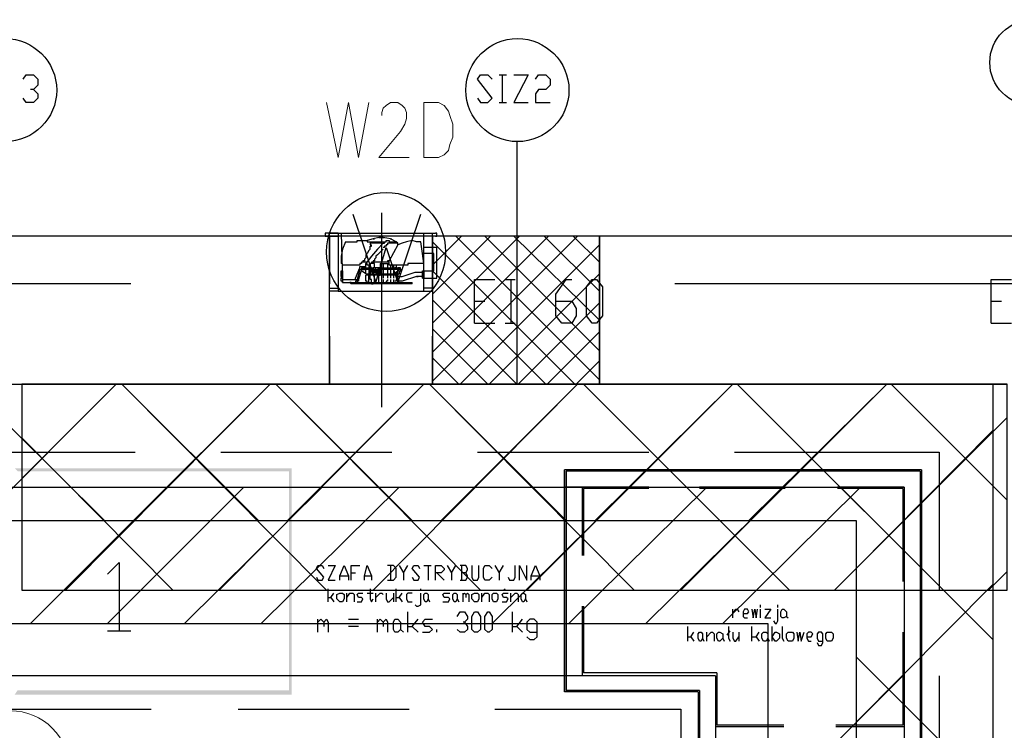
# Model space of a CAD drawing. Header units: millimetres. Extents: x 46 to 491, y -41 to 547.
# Tile 92 of 140: x 245 to 274, y 144 to 165. Entities that reach past the tile are written whole.
import ezdxf

# ---------------------------------------------------------------- set-up
doc = ezdxf.new("R2010")
doc.units = ezdxf.units.MM
doc.header["$LTSCALE"] = 10
doc.layers.add('xref', color=252, linetype='Continuous')

# ---------------------------------------------------------------- blocks, each defined once
blk = doc.blocks.new('stacja')
h = blk.add_hatch(color=5)
h.dxf.hatch_style = 2
h.paths.add_polyline_path([(191.177334, 101.727), (191.262, 101.642333), (199.263, 101.727)])
h = blk.add_hatch(color=5)
h.dxf.hatch_style = 2
h.paths.add_polyline_path([(191.262, 101.642333), (199.263, 101.727), (199.178334, 101.642333)])
h = blk.add_hatch(color=5)
h.dxf.hatch_style = 2
h.paths.add_polyline_path([(199.263, 101.727), (199.178334, 101.642333), (199.263, 95.123)])
h = blk.add_hatch(color=5)
h.dxf.hatch_style = 2
h.paths.add_polyline_path([(199.178334, 101.642333), (199.263, 95.123), (199.178334, 95.25)])
h = blk.add_hatch(color=5)
h.dxf.hatch_style = 2
h.paths.add_polyline_path([(199.263, 95.123), (199.178334, 95.25), (191.177334, 95.123)])
h = blk.add_hatch(color=5)
h.dxf.hatch_style = 2
h.paths.add_polyline_path([(199.178334, 95.25), (191.177334, 95.123), (191.262, 95.25)])
at = {"color": 9, "lineweight": 25}
for points in [[(191.431334, 113.072333), (191.516, 113.199333), (191.727667, 113.199333), (191.854667, 113.072333), (191.854667, 112.903), (191.727667, 112.776), (191.643, 112.776)], [(204.681667, 112.522), (204.766334, 112.395), (204.978, 112.395), (205.105, 112.522), (204.681667, 113.072333), (204.766334, 113.199333), (204.978, 113.199333), (205.105, 113.072333)], [(205.74, 113.199333), (206.163334, 113.199333), (205.74, 112.395), (206.163334, 112.395)], [(206.375, 113.072333), (206.459667, 113.199333), (206.671334, 113.199333), (206.798334, 113.072333), (206.798334, 112.903), (206.671334, 112.776), (206.459667, 112.776), (206.375, 112.649), (206.375, 112.395), (206.798334, 112.395)], [(191.727667, 112.776), (191.854667, 112.649), (191.854667, 112.522), (191.727667, 112.395), (191.516, 112.395), (191.431334, 112.522)], [(200.279, 108.585), (200.236667, 108.585), (200.236667, 108.500333), (200.279, 108.500333)], [(200.617667, 106.891666), (200.363667, 106.891666), (200.363667, 108.585)], [(200.702334, 108.585), (200.744667, 107.145666), (200.744667, 107.188), (200.702334, 107.188), (200.702334, 107.272666)], [(203.115334, 106.891666), (203.115334, 108.585)], [(203.369334, 106.891666), (203.369334, 108.585)], [(203.454, 108.500333), (203.496334, 108.500333), (203.496334, 108.585), (203.454, 108.585)], [(172.635334, 108.500333), (186.436, 108.500333), (186.436, 104.182333), (200.363667, 104.182333), (200.363667, 108.500333), (186.436, 108.500333)], [(200.363667, 108.500333), (200.363667, 107.103333)], [(203.369334, 108.500333), (200.363667, 108.500333)], [(200.829334, 108.331), (200.744667, 108.119333), (200.702334, 107.907666), (200.702334, 107.696)], [(200.829334, 108.331), (201.168, 108.331), (201.168, 108.373333), (201.464334, 108.373333), (201.464334, 108.331), (201.549, 108.331), (201.549, 108.246333), (201.591334, 108.246333)], [(201.93, 108.288666), (201.760667, 108.119333), (201.591334, 107.907666), (201.422, 107.696)], [(201.803, 108.458), (201.633667, 108.415666), (201.464334, 108.373333)], [(201.887667, 108.288666), (201.549, 108.288666)], [(202.353334, 108.246333), (202.353334, 108.288666), (202.311, 108.331), (202.141667, 108.415666), (201.93, 108.458)], [(201.93, 108.288666), (201.972334, 108.288666), (201.972334, 108.331), (202.014667, 108.331), (202.014667, 108.373333), (202.099334, 108.373333), (202.099334, 108.288666), (202.057, 108.288666), (202.057, 108.246333), (202.014667, 108.246333), (202.014667, 108.204), (201.972334, 108.204), (201.972334, 108.161666), (201.93, 108.161666)], [(203.030667, 108.331), (202.903667, 108.331), (202.776667, 108.373333), (202.607334, 108.331), (202.480334, 108.288666), (202.353334, 108.246333)], [(203.115334, 107.696), (203.073, 107.992333), (203.030667, 108.331)], [(203.369334, 107.103333), (203.369334, 108.500333)], [(208.237667, 108.500333), (208.237667, 104.182333), (220.133334, 104.182333)], [(201.549, 108.119333), (201.506667, 108.077), (201.464334, 107.992333), (201.422, 107.95), (201.422, 107.865333), (201.379667, 107.823), (201.379667, 107.780666), (201.337334, 107.780666), (201.337334, 107.738333), (201.295, 107.738333), (201.295, 107.696), (201.252667, 107.696), (201.252667, 107.653666), (200.744667, 107.653666), (200.744667, 107.696), (200.702334, 107.696)], [(201.93, 108.119333), (201.887667, 108.077), (201.803, 107.992333), (201.760667, 107.95), (201.718334, 107.907666), (201.718334, 107.865333), (201.676, 107.823), (201.676, 107.780666), (201.633667, 107.780666), (201.633667, 107.738333), (201.591334, 107.738333), (201.591334, 107.696), (201.549, 107.696), (201.549, 107.653666), (201.464334, 107.653666), (201.464334, 107.696), (201.422, 107.696)], [(201.549, 108.119333), (201.549, 108.204), (201.591334, 108.204), (201.591334, 108.246333)], [(203.115334, 107.272666), (203.496334, 107.272666), (203.496334, 108.161666), (203.115334, 108.161666)], [(203.115334, 107.696), (202.649667, 107.696), (202.649667, 107.653666), (202.099334, 107.653666), (202.099334, 107.780666), (202.057, 107.780666), (202.057, 107.738333)], [(203.115334, 107.484333), (203.411667, 107.484333), (203.411667, 107.992333), (203.115334, 107.992333)], [(200.702334, 107.484333), (200.744667, 107.484333), (200.744667, 107.357333)], [(200.744667, 107.399666), (200.702334, 107.399666), (200.702334, 107.357333), (200.702334, 107.484333)], [(201.252667, 107.569), (201.252667, 107.611333), (201.295, 107.611333)], [(201.295, 107.569), (201.295, 107.526666), (201.252667, 107.526666)], [(201.295, 107.569), (201.337334, 107.569), (201.337334, 107.526666)], [(201.337334, 107.569), (201.337334, 107.526666), (201.295, 107.526666)], [(201.295, 107.484333), (201.295, 107.526666)], [(201.337334, 107.569), (201.337334, 107.611333)], [(201.337334, 107.569), (201.337334, 107.526666)], [(201.337334, 107.526666), (201.379667, 107.526666)], [(201.422, 107.569), (201.379667, 107.569)], [(201.422, 107.653666), (201.422, 107.696)], [(201.549, 107.696), (201.549, 107.569)], [(201.549, 107.526666), (201.549, 107.399666)], [(201.591334, 107.484333), (201.591334, 107.569), (201.633667, 107.569)], [(201.591334, 107.569), (201.633667, 107.569)], [(201.591334, 107.484333), (201.633667, 107.399666)], [(201.591334, 107.442), (201.591334, 107.484333)], [(201.633667, 107.442), (201.591334, 107.442)], [(201.633667, 107.442), (201.591334, 107.442)], [(201.591334, 107.442), (201.633667, 107.442)], [(201.633667, 107.526666), (201.718334, 107.526666), (201.718334, 107.569)], [(201.676, 107.569), (201.633667, 107.569), (201.633667, 107.526666), (201.633667, 107.569)], [(201.633667, 107.442), (201.633667, 107.399666)], [(201.633667, 107.442), (201.633667, 107.399666)], [(201.676, 107.569), (201.676, 107.696)], [(201.676, 107.569), (201.718334, 107.569)], [(201.718334, 107.526666), (201.803, 107.526666), (201.760667, 107.526666)], [(201.760667, 107.569), (201.803, 107.569)], [(201.803, 107.569), (201.760667, 107.569)], [(201.760667, 107.484333), (201.760667, 107.442)], [(201.803, 107.484333), (201.760667, 107.484333)], [(201.760667, 107.442), (201.760667, 107.399666)], [(201.845334, 107.569), (201.803, 107.569)], [(201.803, 107.569), (201.845334, 107.569)], [(201.803, 107.569), (201.803, 107.526666)], [(201.803, 107.526666), (201.845334, 107.526666)], [(201.803, 107.442), (201.803, 107.399666)], [(201.845334, 107.696), (201.845334, 107.569)], [(202.226334, 107.653666), (202.226334, 107.569), (202.268667, 107.569)], [(202.226334, 107.399666), (202.353334, 107.484333), (202.353334, 107.526666)], [(202.268667, 107.569), (202.311, 107.569)], [(202.311, 107.569), (202.268667, 107.569)], [(202.311, 107.569), (202.353334, 107.569)], [(202.353334, 107.569), (202.353334, 107.526666), (202.311, 107.526666)], [(202.353334, 107.569), (202.353334, 107.526666)], [(202.353334, 107.569), (202.395667, 107.569)], [(202.353334, 107.526666), (202.395667, 107.526666)], [(202.438, 107.484333), (202.395667, 107.442)], [(202.395667, 107.442), (202.395667, 107.399666)], [(202.438, 107.526666), (202.438, 107.569)], [(202.438, 107.526666), (202.480334, 107.526666)], [(202.861334, 107.442), (202.903667, 107.442)], [(203.073, 107.484333), (203.073, 107.272666), (203.073, 107.442)], [(203.073, 107.484333), (203.115334, 107.484333)], [(203.073, 107.484333), (203.115334, 107.484333)], [(203.115334, 107.442), (203.073, 107.442), (203.073, 107.484333)], [(200.702334, 107.315), (200.702334, 107.272666), (200.744667, 107.272666), (200.744667, 107.230333)], [(200.744667, 107.315), (200.744667, 107.230333), (200.787, 107.230333)], [(200.998667, 107.145666), (200.956334, 107.145666), (200.998667, 107.103333)], [(201.125667, 107.230333), (201.125667, 107.272666)], [(201.168, 107.230333), (201.168, 107.188), (201.125667, 107.188), (201.125667, 107.145666)], [(201.210334, 107.230333), (201.210334, 107.188), (201.168, 107.188), (201.168, 107.145666)], [(201.422, 107.230333), (201.422, 107.357333)], [(201.464334, 107.145666), (201.464334, 107.188), (201.422, 107.188), (201.422, 107.230333)], [(201.506667, 107.230333), (201.506667, 107.357333)], [(201.506667, 107.145666), (201.506667, 107.230333)], [(201.549, 107.230333), (201.549, 107.357333)], [(201.591334, 107.145666), (201.591334, 107.230333), (201.549, 107.230333)], [(201.633667, 107.399666), (201.676, 107.399666)], [(201.633667, 107.399666), (201.676, 107.399666)], [(201.676, 107.230333), (201.676, 107.357333)], [(201.676, 107.145666), (201.676, 107.230333)], [(201.760667, 107.399666), (201.803, 107.399666)], [(201.760667, 107.399666), (201.803, 107.399666)], [(201.803, 107.357333), (201.760667, 107.357333)], [(201.803, 107.230333), (201.803, 107.357333)], [(201.803, 107.357333), (201.845334, 107.357333)], [(201.803, 107.145666), (201.803, 107.230333)], [(201.93, 107.357333), (201.93, 107.272666)], [(201.93, 107.230333), (201.93, 107.145666)], [(202.057, 107.230333), (202.057, 107.188), (202.014667, 107.188), (202.014667, 107.145666)], [(202.057, 107.357333), (202.057, 107.272666)], [(202.141667, 107.357333), (202.141667, 107.272666)], [(202.141667, 107.230333), (202.141667, 107.145666)], [(202.226334, 107.357333), (202.226334, 107.272666)], [(202.226334, 107.230333), (202.226334, 107.145666)], [(202.311, 107.230333), (202.311, 107.188), (202.268667, 107.188)], [(202.311, 107.357333), (202.311, 107.272666)], [(202.311, 107.357333), (202.353334, 107.357333)], [(202.353334, 107.399666), (202.353334, 107.315)], [(202.353334, 107.315), (202.353334, 107.357333)], [(202.353334, 107.272666), (202.353334, 107.315)], [(202.353334, 107.145666), (202.353334, 107.272666)], [(202.353334, 107.188), (202.353334, 107.145666)], [(202.353334, 107.188), (202.395667, 107.188)], [(202.776667, 107.103333), (202.776667, 107.145666)], [(202.903667, 107.315), (202.946, 107.315)], [(203.073, 107.315), (203.115334, 107.315)], [(203.073, 107.272666), (203.115334, 107.272666)], [(204.597, 105.960333), (204.597, 107.230333), (205.189667, 107.230333)], [(206.967667, 106.595333), (207.433334, 106.595333), (207.560334, 106.383666), (207.560334, 106.172), (207.433334, 105.960333), (207.137, 105.960333), (206.967667, 106.172), (206.967667, 106.807), (207.264, 107.230333), (207.433334, 107.230333)], [(219.667667, 105.960333), (219.667667, 107.230333), (220.260334, 107.230333)], [(200.363667, 105.579333), (200.363667, 104.182333)], [(212.174667, 102.192666), (218.143667, 102.192666)], [(209.677, 101.176666), (207.729667, 101.176666), (207.729667, 99.187)], [(209.677, 101.134333), (207.772, 101.134333), (207.772, 99.187)], [(217.127667, 101.176666), (217.127667, 98.171)], [(199.982667, 98.552), (200.025, 98.467333), (200.152, 98.467333), (200.194334, 98.552), (199.982667, 98.806), (200.025, 98.890666), (200.152, 98.890666), (200.194334, 98.806)], [(200.321334, 98.890666), (200.533, 98.890666), (200.321334, 98.467333), (200.533, 98.467333)], [(200.66, 98.467333), (200.66, 98.594333), (200.787, 98.890666), (200.914, 98.594333), (200.914, 98.467333)], [(200.998667, 98.467333), (200.998667, 98.890666), (201.252667, 98.890666)], [(201.379667, 98.467333), (201.379667, 98.594333), (201.464334, 98.890666), (201.591334, 98.594333), (201.591334, 98.467333)], [(202.057, 98.467333), (202.226334, 98.467333), (202.311, 98.552), (202.311, 98.806), (202.226334, 98.890666), (202.057, 98.890666)], [(202.141667, 98.890666), (202.141667, 98.467333)], [(202.395667, 98.890666), (202.522667, 98.679), (202.522667, 98.467333)], [(202.522667, 98.679), (202.649667, 98.890666)], [(202.776667, 98.552), (202.819, 98.467333), (202.946, 98.467333), (202.988334, 98.552), (202.776667, 98.806), (202.819, 98.890666), (202.946, 98.890666), (202.988334, 98.806)], [(203.454, 98.467333), (203.454, 98.890666), (203.623334, 98.890666), (203.708, 98.806), (203.708, 98.763666), (203.623334, 98.679), (203.454, 98.679)], [(203.792667, 98.890666), (203.919667, 98.679), (203.919667, 98.467333)], [(203.919667, 98.679), (204.046667, 98.890666)], [(204.343, 98.679), (204.385334, 98.763666), (204.385334, 98.806), (204.343, 98.890666), (204.173667, 98.890666)], [(204.216, 98.890666), (204.216, 98.467333)], [(204.512334, 98.890666), (204.512334, 98.552), (204.554667, 98.467333), (204.681667, 98.467333), (204.724, 98.552), (204.724, 98.890666)], [(205.105, 98.552), (205.020334, 98.467333), (204.893334, 98.467333), (204.851, 98.552), (204.851, 98.806), (204.893334, 98.890666), (205.020334, 98.890666), (205.105, 98.806)], [(205.189667, 98.890666), (205.316667, 98.679), (205.316667, 98.467333)], [(205.316667, 98.679), (205.443667, 98.890666)], [(205.570667, 98.552), (205.613, 98.467333), (205.74, 98.467333), (205.782334, 98.552), (205.782334, 98.890666)], [(205.909334, 98.467333), (205.909334, 98.890666), (206.121, 98.467333), (206.121, 98.890666)], [(206.248, 98.467333), (206.248, 98.594333), (206.375, 98.890666), (206.502, 98.594333), (206.502, 98.467333)], [(200.66, 98.594333), (200.914, 98.594333)], [(200.998667, 98.679), (201.125667, 98.679)], [(201.379667, 98.594333), (201.591334, 98.594333)], [(203.496334, 98.679), (203.708, 98.467333)], [(204.173667, 98.467333), (204.343, 98.467333), (204.385334, 98.552), (204.385334, 98.594333), (204.343, 98.679), (204.216, 98.679)], [(200.321334, 97.959333), (200.406, 97.959333), (200.490667, 98.086333)], [(200.406, 97.959333), (200.490667, 97.832333)], [(200.871667, 97.832333), (200.871667, 98.086333)], [(200.871667, 97.959333), (200.956334, 98.086333), (201.041, 98.086333), (201.083334, 98.044), (201.083334, 97.832333)], [(201.168, 97.832333), (201.295, 97.832333), (201.337334, 97.917), (201.295, 97.959333), (201.210334, 97.959333), (201.168, 98.044), (201.210334, 98.086333), (201.337334, 98.086333)], [(201.464334, 98.086333), (201.633667, 98.086333)], [(201.549, 98.213333), (201.549, 97.917), (201.591334, 97.832333), (201.633667, 97.917)], [(201.718334, 97.832333), (201.718334, 98.086333)], [(201.718334, 97.959333), (201.845334, 98.086333), (201.887667, 98.086333), (201.93, 98.044)], [(202.014667, 98.086333), (202.014667, 97.917), (202.057, 97.832333), (202.099334, 97.832333), (202.226334, 97.959333)], [(202.311, 97.959333), (202.395667, 97.959333), (202.480334, 98.086333)], [(202.395667, 97.959333), (202.480334, 97.832333)], [(202.776667, 98.086333), (202.649667, 98.086333), (202.607334, 98.044), (202.607334, 97.917), (202.649667, 97.832333), (202.776667, 97.832333)], [(202.861334, 97.747666), (202.903667, 97.705333), (202.946, 97.705333), (203.030667, 97.747666), (203.030667, 98.086333)], [(203.030667, 98.171), (203.030667, 98.213333)], [(203.665667, 97.832333), (203.835, 97.832333), (203.877334, 97.917), (203.835, 97.959333), (203.708, 97.959333), (203.665667, 98.044), (203.708, 98.086333), (203.877334, 98.086333)], [(204.258334, 98.044), (204.300667, 98.086333), (204.343, 98.044), (204.343, 97.959333)], [(204.343, 98.044), (204.385334, 98.086333), (204.427667, 98.044), (204.427667, 97.832333)], [(204.808667, 97.832333), (204.808667, 98.086333)], [(204.808667, 97.959333), (204.893334, 98.086333), (204.978, 98.086333), (205.020334, 98.044), (205.020334, 97.832333)], [(205.401334, 97.832333), (205.528334, 97.832333), (205.570667, 97.917), (205.528334, 97.959333), (205.443667, 97.959333), (205.401334, 98.044), (205.443667, 98.086333), (205.570667, 98.086333)], [(205.655334, 97.959333), (205.782334, 98.086333), (205.824667, 98.086333), (205.867, 98.044), (205.867, 97.832333)], [(203.242334, 97.917), (203.284667, 97.832333)], [(207.729667, 97.705333), (207.729667, 95.673333)], [(207.772, 97.705333), (207.772, 95.758)], [(213.444667, 97.663), (213.444667, 97.747666)], [(204.089, 97.409), (204.173667, 97.536), (204.300667, 97.536), (204.385334, 97.409), (204.385334, 97.324333), (204.300667, 97.239666), (204.258334, 97.239666)], [(205.697667, 96.943333), (205.697667, 97.536)], [(212.132334, 97.366666), (212.132334, 97.620666)], [(212.132334, 97.493666), (212.217, 97.620666), (212.259334, 97.620666), (212.301667, 97.536)], [(212.428667, 97.493666), (212.555667, 97.493666), (212.598, 97.536), (212.555667, 97.620666), (212.471, 97.620666), (212.428667, 97.536), (212.428667, 97.409), (212.471, 97.366666), (212.555667, 97.366666)], [(212.682667, 97.620666), (212.725, 97.366666), (212.767334, 97.620666), (212.809667, 97.366666), (212.852, 97.620666)], [(213.063667, 97.620666), (213.233, 97.620666), (213.063667, 97.366666), (213.233, 97.366666)], [(213.317667, 97.282), (213.36, 97.197333), (213.402334, 97.197333), (213.444667, 97.282), (213.444667, 97.620666)], [(200.025, 97.239666), (200.109667, 97.324333), (200.194334, 97.239666), (200.194334, 97.112666)], [(200.194334, 97.239666), (200.279, 97.324333), (200.321334, 97.239666), (200.321334, 96.943333)], [(201.760667, 97.239666), (201.845334, 97.324333), (201.93, 97.239666), (201.93, 97.112666)], [(201.93, 97.239666), (202.014667, 97.324333), (202.057, 97.239666), (202.057, 96.943333)], [(202.649667, 97.112666), (202.776667, 97.112666), (202.946, 97.324333)], [(202.776667, 97.112666), (202.946, 96.943333)], [(203.073, 96.943333), (203.284667, 96.943333), (203.369334, 97.028), (203.284667, 97.112666), (203.157667, 97.112666), (203.073, 97.239666), (203.157667, 97.324333), (203.369334, 97.324333)], [(204.300667, 97.239666), (204.385334, 97.112666), (204.385334, 97.028), (204.300667, 96.943333), (204.173667, 96.943333), (204.089, 97.028)], [(205.697667, 97.112666), (205.824667, 97.112666), (205.994, 97.324333)], [(205.824667, 97.112666), (205.994, 96.943333)], [(206.121, 96.816333), (206.205667, 96.731666), (206.332667, 96.731666), (206.417334, 96.816333), (206.417334, 97.239666), (206.332667, 97.324333), (206.205667, 97.324333), (206.121, 97.239666), (206.121, 97.028), (206.205667, 96.943333), (206.417334, 96.943333)], [(212.005334, 97.112666), (212.005334, 96.774), (212.047667, 96.689333)], [(213.571667, 97.112666), (213.571667, 96.774), (213.614, 96.689333)], [(203.496334, 96.943333), (203.496334, 97.028)], [(210.82, 96.816333), (210.904667, 96.816333), (210.989334, 96.943333)], [(210.904667, 96.816333), (210.989334, 96.689333)], [(211.370334, 96.816333), (211.497334, 96.943333), (211.539667, 96.943333), (211.582, 96.901), (211.582, 96.689333)], [(211.963, 96.858666), (212.047667, 96.985666)], [(212.132334, 96.943333), (212.132334, 96.774), (212.174667, 96.689333), (212.217, 96.689333), (212.301667, 96.816333)], [(212.682667, 96.816333), (212.809667, 96.816333), (212.894334, 96.943333)], [(212.809667, 96.816333), (212.894334, 96.689333)], [(213.995, 96.943333), (214.037334, 96.689333), (214.079667, 96.943333), (214.122, 96.689333), (214.206667, 96.943333)], [(214.291334, 96.816333), (214.418334, 96.816333), (214.460667, 96.901), (214.418334, 96.943333), (214.333667, 96.943333), (214.291334, 96.901), (214.291334, 96.774), (214.333667, 96.689333), (214.418334, 96.689333)], [(214.587667, 96.647), (214.63, 96.562333), (214.714667, 96.562333), (214.757, 96.647), (214.757, 96.901), (214.714667, 96.943333), (214.63, 96.943333), (214.587667, 96.901), (214.587667, 96.774), (214.63, 96.689333), (214.757, 96.689333)], [(217.085334, 96.943333), (217.085334, 94.234)], [(211.836, 96.774), (211.878334, 96.689333)], [(217.127667, 96.689333), (217.127667, 93.683666)], [(211.624334, 95.673333), (167.216667, 95.673333)], [(208.661, 95.673333), (207.221667, 95.673333)], [(211.624334, 95.673333), (211.624334, 93.683666)], [(205.189667, 94.699666), (210.608334, 94.699666)], [(213.614, 94.234), (211.666667, 94.234)], [(213.614, 94.191666), (211.624334, 94.191666)]]:
    blk.add_lwpolyline(points, dxfattribs=at)
at = {"color": 4, "lineweight": 0}
for points in [[(200.279, 112.395), (200.617667, 110.786333), (200.914, 112.395), (201.210334, 110.786333), (201.506667, 112.395)], [(201.887667, 112.014), (201.887667, 112.098666), (201.93, 112.225666), (202.014667, 112.310333), (202.141667, 112.395), (202.353334, 112.395), (202.480334, 112.310333), (202.565, 112.225666), (202.607334, 112.098666), (202.607334, 111.929333), (202.565, 111.76), (202.438, 111.548333), (201.803, 110.786333), (202.692, 110.786333)]]:
    blk.add_lwpolyline(points, dxfattribs=at)
blk.add_lwpolyline([(203.115334, 110.786333), (203.115334, 112.395), (203.538667, 112.395), (203.708, 112.310333), (203.835, 112.141), (203.877334, 112.014), (203.962, 111.76), (203.962, 111.379), (203.877334, 111.167333), (203.835, 110.998), (203.708, 110.871), (203.538667, 110.786333)], close=True, dxfattribs=at)
at = {"color": 5, "lineweight": 25}
for points in [[(201.041, 109.135333), (201.718334, 107.145666), (202.014667, 108.161666), (202.353334, 107.145666), (203.030667, 109.135333)], [(183.515, 104.182333), (219.71, 104.182333), (219.71, 34.459333)], [(220.133334, 98.171), (220.133334, 104.182333), (191.389, 104.182333)], [(157.268334, 51.350333), (159.723667, 51.350333), (159.723667, 101.176666), (217.127667, 101.176666), (217.127667, 70.188666)], [(183.515, 100.203), (215.730667, 100.203), (215.730667, 34.459333)], [(193.886667, 98.636666), (194.225334, 98.975333), (194.225334, 96.985666)], [(157.268334, 47.328666), (163.703, 47.328666), (163.703, 97.197333), (213.148334, 97.197333), (213.148334, 70.188666)], [(193.886667, 96.985666), (194.564, 96.985666)]]:
    blk.add_lwpolyline(points, dxfattribs=at)
at = {"color": 9, "lineweight": 25}
for points in [[(201.803, 108.458), (201.93, 108.458)], [(203.369334, 108.500333), (203.369334, 104.182333), (208.237667, 104.182333), (208.237667, 108.500333)], [(201.591334, 107.526666), (201.633667, 107.526666)], [(200.702334, 107.357333), (200.702334, 107.315)], [(208.026, 105.960333), (207.856667, 106.172), (207.856667, 107.018666), (208.026, 107.230333), (208.153, 107.230333), (208.322334, 107.018666), (208.322334, 106.172), (208.153, 105.960333)], [(200.744667, 97.832333), (200.66, 97.832333), (200.575334, 97.917), (200.575334, 98.044), (200.66, 98.086333), (200.744667, 98.086333), (200.787, 98.044), (200.787, 97.917)], [(203.2, 97.832333), (203.157667, 97.832333), (203.115334, 97.917), (203.115334, 98.044), (203.157667, 98.086333), (203.2, 98.086333), (203.242334, 98.044), (203.242334, 97.917)], [(204.046667, 97.832333), (204.004334, 97.832333), (203.962, 97.917), (203.962, 98.044), (204.004334, 98.086333), (204.046667, 98.086333), (204.089, 98.044), (204.089, 97.917)], [(204.681667, 97.832333), (204.597, 97.832333), (204.512334, 97.917), (204.512334, 98.044), (204.597, 98.086333), (204.681667, 98.086333), (204.724, 98.044), (204.724, 97.917)], [(205.232, 97.832333), (205.147334, 97.832333), (205.105, 97.917), (205.105, 98.044), (205.147334, 98.086333), (205.232, 98.086333), (205.274334, 98.044), (205.274334, 97.917)], [(206.036334, 97.832333), (205.994, 97.832333), (205.951667, 97.917), (205.951667, 98.044), (205.994, 98.086333), (206.036334, 98.086333), (206.078667, 98.044), (206.078667, 97.917)], [(204.597, 96.943333), (204.512334, 97.028), (204.512334, 97.409), (204.597, 97.536), (204.681667, 97.536), (204.766334, 97.409), (204.766334, 97.028), (204.681667, 96.943333)], [(204.978, 96.943333), (204.893334, 97.028), (204.893334, 97.409), (204.978, 97.536), (205.020334, 97.536), (205.105, 97.409), (205.105, 97.028), (205.020334, 96.943333)], [(213.614, 97.366666), (213.571667, 97.366666), (213.529334, 97.409), (213.529334, 97.536), (213.571667, 97.620666), (213.614, 97.620666), (213.698667, 97.536), (213.698667, 97.409)], [(202.353334, 96.943333), (202.268667, 96.943333), (202.226334, 97.028), (202.226334, 97.239666), (202.268667, 97.324333), (202.353334, 97.324333), (202.438, 97.239666), (202.438, 97.028)], [(211.201, 96.689333), (211.158667, 96.689333), (211.116334, 96.774), (211.116334, 96.901), (211.158667, 96.943333), (211.201, 96.943333), (211.243334, 96.901), (211.243334, 96.774)], [(211.751334, 96.689333), (211.709, 96.689333), (211.666667, 96.774), (211.666667, 96.901), (211.709, 96.943333), (211.751334, 96.943333), (211.836, 96.901), (211.836, 96.774)], [(213.106, 96.689333), (213.021334, 96.689333), (212.979, 96.774), (212.979, 96.901), (213.021334, 96.943333), (213.106, 96.943333), (213.148334, 96.901), (213.148334, 96.774)], [(213.275334, 96.816333), (213.36, 96.943333), (213.402334, 96.943333), (213.487, 96.901), (213.487, 96.774), (213.402334, 96.689333), (213.36, 96.689333)], [(213.868, 96.689333), (213.741, 96.689333), (213.698667, 96.774), (213.698667, 96.901), (213.741, 96.943333), (213.868, 96.943333), (213.910334, 96.901), (213.910334, 96.774)], [(215.011, 96.689333), (214.884, 96.689333), (214.841667, 96.774), (214.841667, 96.901), (214.884, 96.943333), (215.011, 96.943333), (215.053334, 96.901), (215.053334, 96.774)]]:
    blk.add_lwpolyline(points, close=True, dxfattribs=at)
for centre, radius in [((220.874167, 113.559166), 1.248833), ((190.902167, 112.754833), 1.502833), ((205.845834, 112.754833), 1.502833)]:
    blk.add_circle(centre, radius, dxfattribs=at)
at = {"color": 5, "lineweight": 25}
blk.add_circle((202.014667, 108.034666), 1.735667, dxfattribs=at)
at = {"color": 4, "lineweight": 20}
blk.add_circle((191.050334, 92.921666), 1.735667, dxfattribs=at)
at = {"color": 9, "lineweight": 25}
for points in [[(205.316667, 113.199333), (205.316667, 113.199333), (205.528334, 113.199333), (205.528334, 113.199333)], [(205.401334, 113.199333), (205.401334, 113.199333), (205.401334, 112.395), (205.401334, 112.395)], [(205.316667, 112.395), (205.316667, 112.395), (205.528334, 112.395), (205.528334, 112.395)], [(205.824667, 111.252), (205.824667, 111.252), (205.824667, 104.182333), (205.824667, 104.182333)], [(201.887667, 103.505), (201.887667, 103.505), (201.887667, 109.177666), (201.887667, 109.177666)], [(200.617667, 108.585), (200.617667, 108.585), (200.279, 108.585), (200.279, 108.585)], [(200.363667, 108.585), (200.363667, 108.585), (203.369334, 108.585), (203.369334, 108.585)], [(200.617667, 108.585), (200.617667, 108.585), (203.115334, 108.585), (203.115334, 108.585)], [(200.617667, 108.585), (200.617667, 108.585), (200.617667, 106.891666), (200.617667, 106.891666)], [(201.887667, 108.585), (201.887667, 108.585), (201.93, 108.585), (201.93, 108.585)], [(203.115334, 108.585), (203.115334, 108.585), (203.454, 108.585), (203.454, 108.585)], [(200.279, 108.500333), (200.279, 108.500333), (200.617667, 108.500333), (200.617667, 108.500333)], [(201.506667, 108.331), (201.506667, 108.331), (202.014667, 108.331), (202.014667, 108.331)], [(201.633667, 108.415666), (201.633667, 108.415666), (201.676, 108.415666), (201.676, 108.415666)], [(201.93, 108.458), (201.93, 108.458), (201.972334, 108.458), (201.972334, 108.458)], [(202.353334, 108.288666), (202.353334, 108.288666), (202.057, 108.288666), (202.057, 108.288666)], [(202.099334, 108.331), (202.099334, 108.331), (202.311, 108.331), (202.311, 108.331)], [(202.141667, 108.415666), (202.141667, 108.415666), (202.184, 108.415666), (202.184, 108.415666)], [(208.237667, 108.500333), (208.237667, 108.500333), (202.819, 108.500333), (202.819, 108.500333)], [(203.454, 108.500333), (203.454, 108.500333), (203.115334, 108.500333), (203.115334, 108.500333)], [(203.369334, 107.653666), (203.369334, 107.653666), (204.216, 108.500333), (204.216, 108.500333)], [(203.369334, 106.807), (203.369334, 106.807), (205.062667, 108.500333), (205.062667, 108.500333)], [(203.369334, 105.960333), (203.369334, 105.960333), (205.909334, 108.500333), (205.909334, 108.500333)], [(203.369334, 105.113666), (203.369334, 105.113666), (206.756, 108.500333), (206.756, 108.500333)], [(203.369334, 104.267), (203.369334, 104.267), (207.602667, 108.500333), (207.602667, 108.500333)], [(207.518, 104.182333), (207.518, 104.182333), (203.369334, 108.331), (203.369334, 108.331)], [(208.237667, 104.309333), (208.237667, 104.309333), (204.046667, 108.500333), (204.046667, 108.500333)], [(208.237667, 105.156), (208.237667, 105.156), (204.893334, 108.500333), (204.893334, 108.500333)], [(208.237667, 106.045), (208.237667, 106.045), (205.74, 108.500333), (205.74, 108.500333)], [(208.237667, 106.891666), (208.237667, 106.891666), (206.629, 108.500333), (206.629, 108.500333)], [(208.237667, 107.738333), (208.237667, 107.738333), (207.475667, 108.500333), (207.475667, 108.500333)], [(224.409, 108.500333), (224.409, 108.500333), (208.237667, 108.500333), (208.237667, 108.500333)], [(202.353334, 108.246333), (202.353334, 108.246333), (202.099334, 107.780666), (202.099334, 107.780666)], [(204.173667, 104.182333), (204.173667, 104.182333), (208.237667, 108.246333), (208.237667, 108.246333)], [(201.464334, 107.738333), (201.464334, 107.738333), (201.295, 107.738333), (201.295, 107.738333)], [(202.099334, 107.738333), (202.099334, 107.738333), (201.591334, 107.738333), (201.591334, 107.738333)], [(201.125667, 107.272666), (201.125667, 107.272666), (201.252667, 107.569), (201.252667, 107.569)], [(201.252667, 107.526666), (201.252667, 107.526666), (201.168, 107.230333), (201.168, 107.230333)], [(201.295, 107.526666), (201.295, 107.526666), (201.210334, 107.230333), (201.210334, 107.230333)], [(201.295, 107.611333), (201.295, 107.611333), (201.422, 107.611333), (201.422, 107.611333)], [(201.422, 107.399666), (201.422, 107.399666), (201.295, 107.484333), (201.295, 107.484333)], [(201.337334, 107.611333), (201.337334, 107.611333), (201.379667, 107.611333), (201.379667, 107.611333)], [(201.337334, 107.569), (201.337334, 107.569), (201.591334, 107.569), (201.591334, 107.569)], [(201.337334, 107.569), (201.337334, 107.569), (201.379667, 107.569), (201.379667, 107.569)], [(201.337334, 107.569), (201.337334, 107.569), (201.379667, 107.569), (201.379667, 107.569)], [(201.591334, 107.526666), (201.591334, 107.526666), (201.337334, 107.526666), (201.337334, 107.526666)], [(201.379667, 107.569), (201.379667, 107.569), (201.422, 107.569), (201.422, 107.569)], [(201.379667, 107.569), (201.379667, 107.569), (201.422, 107.569), (201.422, 107.569)], [(201.379667, 107.569), (201.379667, 107.569), (201.422, 107.569), (201.422, 107.569)], [(201.422, 107.569), (201.422, 107.569), (201.422, 107.653666), (201.422, 107.653666)], [(201.422, 107.399666), (201.422, 107.399666), (201.422, 107.526666), (201.422, 107.526666)], [(201.506667, 107.653666), (201.506667, 107.653666), (201.506667, 107.569), (201.506667, 107.569)], [(201.506667, 107.526666), (201.506667, 107.526666), (201.506667, 107.399666), (201.506667, 107.399666)], [(201.676, 107.696), (201.676, 107.696), (201.549, 107.696), (201.549, 107.696)], [(201.591334, 107.569), (201.591334, 107.569), (201.718334, 107.569), (201.718334, 107.569)], [(201.591334, 107.484333), (201.591334, 107.484333), (201.760667, 107.484333), (201.760667, 107.484333)], [(201.633667, 107.569), (201.633667, 107.569), (201.676, 107.569), (201.676, 107.569)], [(201.633667, 107.526666), (201.633667, 107.526666), (201.676, 107.526666), (201.676, 107.526666)], [(201.633667, 107.526666), (201.633667, 107.526666), (201.718334, 107.526666), (201.718334, 107.526666)], [(201.633667, 107.442), (201.633667, 107.442), (201.676, 107.442), (201.676, 107.442)], [(201.633667, 107.442), (201.633667, 107.442), (201.760667, 107.442), (201.760667, 107.442)], [(201.718334, 107.569), (201.718334, 107.569), (201.676, 107.569), (201.676, 107.569)], [(201.760667, 107.569), (201.760667, 107.569), (201.718334, 107.569), (201.718334, 107.569)], [(201.718334, 107.526666), (201.718334, 107.526666), (201.760667, 107.526666), (201.760667, 107.526666)], [(201.760667, 107.442), (201.760667, 107.442), (201.803, 107.442), (201.803, 107.442)], [(201.760667, 107.442), (201.760667, 107.442), (201.803, 107.399666), (201.803, 107.399666)], [(201.803, 107.569), (201.803, 107.569), (202.353334, 107.569), (202.353334, 107.569)], [(201.803, 107.569), (201.803, 107.569), (201.845334, 107.569), (201.845334, 107.569)], [(201.803, 107.569), (201.803, 107.569), (201.803, 107.526666), (201.803, 107.526666)], [(202.311, 107.526666), (202.311, 107.526666), (201.803, 107.526666), (201.803, 107.526666)], [(201.803, 107.526666), (201.803, 107.526666), (201.803, 107.484333), (201.803, 107.484333)], [(201.845334, 107.399666), (201.845334, 107.399666), (201.803, 107.484333), (201.803, 107.484333)], [(201.845334, 107.696), (201.845334, 107.696), (202.099334, 107.696), (202.099334, 107.696)], [(201.845334, 107.569), (201.845334, 107.569), (201.887667, 107.569), (201.887667, 107.569)], [(201.845334, 107.526666), (201.845334, 107.526666), (201.845334, 107.357333), (201.845334, 107.357333)], [(201.93, 107.696), (201.93, 107.696), (201.93, 107.569), (201.93, 107.569)], [(201.93, 107.526666), (201.93, 107.526666), (201.93, 107.357333), (201.93, 107.357333)], [(202.057, 107.696), (202.057, 107.696), (202.057, 107.569), (202.057, 107.569)], [(202.057, 107.526666), (202.057, 107.526666), (202.057, 107.399666), (202.057, 107.399666)], [(202.141667, 107.653666), (202.141667, 107.653666), (202.141667, 107.569), (202.141667, 107.569)], [(202.141667, 107.526666), (202.141667, 107.526666), (202.141667, 107.399666), (202.141667, 107.399666)], [(202.226334, 107.526666), (202.226334, 107.526666), (202.226334, 107.399666), (202.226334, 107.399666)], [(202.268667, 107.569), (202.268667, 107.569), (202.311, 107.569), (202.311, 107.569)], [(202.311, 107.653666), (202.311, 107.653666), (202.311, 107.569), (202.311, 107.569)], [(202.311, 107.569), (202.311, 107.569), (202.353334, 107.569), (202.353334, 107.569)], [(202.311, 107.442), (202.311, 107.442), (202.311, 107.399666), (202.311, 107.399666)], [(202.438, 107.569), (202.438, 107.569), (202.353334, 107.569), (202.353334, 107.569)], [(202.395667, 107.569), (202.395667, 107.569), (202.353334, 107.569), (202.353334, 107.569)], [(202.438, 107.526666), (202.438, 107.526666), (202.353334, 107.526666), (202.353334, 107.526666)], [(202.353334, 107.484333), (202.353334, 107.484333), (202.438, 107.484333), (202.438, 107.484333)], [(202.353334, 107.484333), (202.353334, 107.484333), (202.395667, 107.484333), (202.395667, 107.484333)], [(202.353334, 107.399666), (202.353334, 107.399666), (202.353334, 107.442), (202.353334, 107.442)], [(202.395667, 107.569), (202.395667, 107.569), (202.438, 107.569), (202.438, 107.569)], [(202.438, 107.526666), (202.438, 107.526666), (202.438, 107.484333), (202.438, 107.484333)], [(202.480334, 107.315), (202.480334, 107.315), (202.861334, 107.442), (202.861334, 107.442)], [(202.903667, 107.442), (202.903667, 107.442), (203.073, 107.442), (203.073, 107.442)], [(203.115334, 107.484333), (203.115334, 107.484333), (203.115334, 107.272666), (203.115334, 107.272666)], [(206.671334, 104.182333), (206.671334, 104.182333), (203.369334, 107.484333), (203.369334, 107.484333)], [(200.744667, 107.357333), (200.744667, 107.357333), (200.744667, 107.315), (200.744667, 107.315)], [(200.744667, 107.230333), (200.744667, 107.230333), (201.125667, 107.230333), (201.125667, 107.230333)], [(200.744667, 107.145666), (200.744667, 107.145666), (202.776667, 107.145666), (202.776667, 107.145666)], [(201.125667, 107.230333), (201.125667, 107.230333), (201.168, 107.230333), (201.168, 107.230333)], [(201.422, 107.399666), (201.422, 107.399666), (202.226334, 107.399666), (202.226334, 107.399666)], [(202.311, 107.357333), (202.311, 107.357333), (201.422, 107.357333), (201.422, 107.357333)], [(201.633667, 107.399666), (201.633667, 107.399666), (201.760667, 107.399666), (201.760667, 107.399666)], [(201.760667, 107.399666), (201.760667, 107.399666), (201.718334, 107.399666), (201.718334, 107.399666)], [(202.268667, 107.399666), (202.268667, 107.399666), (202.395667, 107.399666), (202.395667, 107.399666)], [(202.311, 107.315), (202.311, 107.315), (202.353334, 107.315), (202.353334, 107.315)], [(202.353334, 107.357333), (202.353334, 107.357333), (202.353334, 107.315), (202.353334, 107.315)], [(202.353334, 107.315), (202.353334, 107.315), (202.480334, 107.315), (202.480334, 107.315)], [(202.480334, 107.188), (202.480334, 107.188), (202.353334, 107.188), (202.353334, 107.188)], [(202.903667, 107.315), (202.903667, 107.315), (202.480334, 107.188), (202.480334, 107.188)], [(203.073, 107.315), (203.073, 107.315), (202.903667, 107.315), (202.903667, 107.315)], [(205.020334, 104.182333), (205.020334, 104.182333), (208.237667, 107.399666), (208.237667, 107.399666)], [(205.486, 107.230333), (205.486, 107.230333), (205.782334, 107.230333), (205.782334, 107.230333)], [(205.655334, 107.230333), (205.655334, 107.230333), (205.655334, 105.960333), (205.655334, 105.960333)], [(194.564, 107.103333), (194.564, 107.103333), (176.911, 107.103333), (176.911, 107.103333)], [(200.363667, 106.976333), (200.363667, 106.976333), (200.617667, 106.976333), (200.617667, 106.976333)], [(200.617667, 106.891666), (200.617667, 106.891666), (203.115334, 106.891666), (203.115334, 106.891666)], [(202.776667, 107.103333), (202.776667, 107.103333), (200.998667, 107.103333), (200.998667, 107.103333)], [(201.591334, 107.103333), (201.591334, 107.103333), (201.633667, 107.103333), (201.633667, 107.103333)], [(201.887667, 106.891666), (201.887667, 106.891666), (201.93, 106.891666), (201.93, 106.891666)], [(203.369334, 106.976333), (203.369334, 106.976333), (203.115334, 106.976333), (203.115334, 106.976333)], [(203.115334, 106.891666), (203.115334, 106.891666), (203.369334, 106.891666), (203.369334, 106.891666)], [(223.181334, 107.103333), (223.181334, 107.103333), (210.439, 107.103333), (210.439, 107.103333)], [(205.824667, 104.182333), (205.824667, 104.182333), (203.369334, 106.637666), (203.369334, 106.637666)], [(204.597, 106.595333), (204.597, 106.595333), (204.893334, 106.595333), (204.893334, 106.595333)], [(219.667667, 106.595333), (219.667667, 106.595333), (219.964, 106.595333), (219.964, 106.595333)], [(205.867, 104.182333), (205.867, 104.182333), (208.237667, 106.553), (208.237667, 106.553)], [(204.978, 104.182333), (204.978, 104.182333), (203.369334, 105.791), (203.369334, 105.791)], [(204.597, 105.960333), (204.597, 105.960333), (205.189667, 105.960333), (205.189667, 105.960333)], [(205.486, 105.960333), (205.486, 105.960333), (205.782334, 105.960333), (205.782334, 105.960333)], [(206.713667, 104.182333), (206.713667, 104.182333), (208.237667, 105.706333), (208.237667, 105.706333)], [(219.667667, 105.960333), (219.667667, 105.960333), (220.260334, 105.960333), (220.260334, 105.960333)], [(203.369334, 104.182333), (203.369334, 104.182333), (203.369334, 105.579333), (203.369334, 105.579333)], [(204.131334, 104.182333), (204.131334, 104.182333), (203.369334, 104.944333), (203.369334, 104.944333)], [(207.560334, 104.182333), (207.560334, 104.182333), (208.237667, 104.859666), (208.237667, 104.859666)], [(200.363667, 104.182333), (200.363667, 104.182333), (203.369334, 104.182333), (203.369334, 104.182333)], [(202.819, 104.182333), (202.819, 104.182333), (208.237667, 104.182333), (208.237667, 104.182333)], [(189.695667, 102.192666), (189.695667, 102.192666), (194.691, 102.192666), (194.691, 102.192666)], [(197.188667, 102.192666), (197.188667, 102.192666), (202.184, 102.192666), (202.184, 102.192666)], [(204.681667, 102.192666), (204.681667, 102.192666), (209.677, 102.192666), (209.677, 102.192666)], [(218.143667, 102.192666), (218.143667, 102.192666), (218.143667, 98.171), (218.143667, 98.171)], [(207.221667, 95.207666), (207.221667, 95.207666), (207.221667, 101.684666), (207.221667, 101.684666)], [(217.635667, 101.684666), (217.635667, 101.684666), (207.221667, 101.684666), (207.221667, 101.684666)], [(207.221667, 101.684666), (207.221667, 101.684666), (207.221667, 95.207666), (207.221667, 95.207666)], [(217.635667, 101.684666), (217.635667, 101.684666), (217.635667, 93.683666), (217.635667, 93.683666)], [(207.264, 101.642333), (207.264, 101.642333), (207.264, 95.25), (207.264, 95.25)], [(217.593334, 101.642333), (217.593334, 101.642333), (207.264, 101.642333), (207.264, 101.642333)], [(217.593334, 101.642333), (217.593334, 101.642333), (217.593334, 93.726), (217.593334, 93.726)], [(167.216667, 101.176666), (167.216667, 101.176666), (211.116334, 101.176666), (211.116334, 101.176666)], [(207.729667, 101.176666), (207.729667, 101.176666), (207.221667, 101.176666), (207.221667, 101.176666)], [(213.656334, 101.176666), (213.656334, 101.176666), (211.158667, 101.176666), (211.158667, 101.176666)], [(213.656334, 101.134333), (213.656334, 101.134333), (211.158667, 101.134333), (211.158667, 101.134333)], [(217.127667, 101.176666), (217.127667, 101.176666), (215.180334, 101.176666), (215.180334, 101.176666)], [(217.085334, 101.134333), (217.085334, 101.134333), (215.180334, 101.134333), (215.180334, 101.134333)], [(217.085334, 101.134333), (217.085334, 101.134333), (217.085334, 98.425), (217.085334, 98.425)], [(203.115334, 98.890666), (203.115334, 98.890666), (203.327, 98.890666), (203.327, 98.890666)], [(203.242334, 98.890666), (203.242334, 98.890666), (203.242334, 98.467333), (203.242334, 98.467333)], [(206.248, 98.594333), (206.248, 98.594333), (206.502, 98.594333), (206.502, 98.594333)], [(200.321334, 97.832333), (200.321334, 97.832333), (200.321334, 98.213333), (200.321334, 98.213333)], [(202.226334, 98.086333), (202.226334, 98.086333), (202.226334, 97.832333), (202.226334, 97.832333)], [(202.311, 97.832333), (202.311, 97.832333), (202.311, 98.213333), (202.311, 98.213333)], [(204.258334, 97.832333), (204.258334, 97.832333), (204.258334, 98.086333), (204.258334, 98.086333)], [(205.443667, 98.171), (205.443667, 98.171), (205.486, 98.213333), (205.486, 98.213333)], [(205.655334, 97.832333), (205.655334, 97.832333), (205.655334, 98.086333), (205.655334, 98.086333)], [(204.089, 97.917), (204.089, 97.917), (204.131334, 97.832333), (204.131334, 97.832333)], [(206.078667, 97.917), (206.078667, 97.917), (206.121, 97.832333), (206.121, 97.832333)], [(212.936667, 97.663), (212.936667, 97.663), (212.936667, 97.747666), (212.936667, 97.747666)], [(202.649667, 96.943333), (202.649667, 96.943333), (202.649667, 97.536), (202.649667, 97.536)], [(212.936667, 97.366666), (212.936667, 97.366666), (212.936667, 97.620666), (212.936667, 97.620666)], [(213.698667, 97.409), (213.698667, 97.409), (213.741, 97.366666), (213.741, 97.366666)], [(200.025, 96.943333), (200.025, 96.943333), (200.025, 97.324333), (200.025, 97.324333)], [(200.914, 97.324333), (200.914, 97.324333), (201.210334, 97.324333), (201.210334, 97.324333)], [(201.210334, 97.112666), (201.210334, 97.112666), (200.914, 97.112666), (200.914, 97.112666)], [(201.760667, 96.943333), (201.760667, 96.943333), (201.760667, 97.324333), (201.760667, 97.324333)], [(210.82, 96.689333), (210.82, 96.689333), (210.82, 97.112666), (210.82, 97.112666)], [(212.682667, 96.689333), (212.682667, 96.689333), (212.682667, 97.112666), (212.682667, 97.112666)], [(213.275334, 96.689333), (213.275334, 96.689333), (213.275334, 97.112666), (213.275334, 97.112666)], [(202.438, 97.028), (202.438, 97.028), (202.522667, 96.943333), (202.522667, 96.943333)], [(211.370334, 96.689333), (211.370334, 96.689333), (211.370334, 96.943333), (211.370334, 96.943333)], [(212.301667, 96.943333), (212.301667, 96.943333), (212.301667, 96.689333), (212.301667, 96.689333)], [(211.243334, 96.774), (211.243334, 96.774), (211.285667, 96.689333), (211.285667, 96.689333)], [(213.148334, 96.774), (213.148334, 96.774), (213.190667, 96.689333), (213.190667, 96.689333)], [(211.666667, 95.758), (211.666667, 95.758), (207.772, 95.758), (207.772, 95.758)], [(211.624334, 95.673333), (211.624334, 95.673333), (210.185, 95.673333), (210.185, 95.673333)], [(211.666667, 95.758), (211.666667, 95.758), (211.666667, 94.234), (211.666667, 94.234)], [(218.143667, 95.673333), (218.143667, 95.673333), (218.143667, 90.678), (218.143667, 90.678)], [(211.116334, 95.207666), (211.116334, 95.207666), (207.221667, 95.207666), (207.221667, 95.207666)], [(211.158667, 95.25), (211.158667, 95.25), (207.264, 95.25), (207.264, 95.25)], [(211.116334, 95.207666), (211.116334, 95.207666), (211.116334, 93.683666), (211.116334, 93.683666)], [(211.158667, 95.25), (211.158667, 95.25), (211.158667, 93.726), (211.158667, 93.726)], [(190.161334, 94.699666), (190.161334, 94.699666), (195.156667, 94.699666), (195.156667, 94.699666)], [(197.696667, 94.699666), (197.696667, 94.699666), (202.692, 94.699666), (202.692, 94.699666)], [(210.608334, 94.699666), (210.608334, 94.699666), (210.608334, 90.678), (210.608334, 90.678)], [(217.085334, 94.234), (217.085334, 94.234), (215.138, 94.234), (215.138, 94.234)], [(217.127667, 94.191666), (217.127667, 94.191666), (215.138, 94.191666), (215.138, 94.191666)]]:
    blk.add_open_spline(points, degree=3, dxfattribs=at)
at = {"color": 5, "lineweight": 25}
for points in [[(193.802, 100.203), (193.802, 100.203), (189.780334, 104.182333), (189.780334, 104.182333)], [(190.161334, 100.203), (190.161334, 100.203), (194.140667, 104.182333), (194.140667, 104.182333)], [(191.389, 101.430666), (191.389, 101.430666), (194.140667, 104.182333), (194.140667, 104.182333)], [(191.389, 104.182333), (191.389, 104.182333), (191.389, 98.171), (191.389, 98.171)], [(192.659, 98.171), (192.659, 98.171), (198.628, 104.182333), (198.628, 104.182333)], [(198.289334, 100.203), (198.289334, 100.203), (194.31, 104.182333), (194.31, 104.182333)], [(200.279, 98.171), (200.279, 98.171), (194.31, 104.182333), (194.31, 104.182333)], [(194.648667, 100.203), (194.648667, 100.203), (198.628, 104.182333), (198.628, 104.182333)], [(197.146334, 98.171), (197.146334, 98.171), (203.115334, 104.182333), (203.115334, 104.182333)], [(202.776667, 100.203), (202.776667, 100.203), (198.797334, 104.182333), (198.797334, 104.182333)], [(204.766334, 98.171), (204.766334, 98.171), (198.797334, 104.182333), (198.797334, 104.182333)], [(199.136, 100.203), (199.136, 100.203), (203.115334, 104.182333), (203.115334, 104.182333)], [(201.633667, 98.171), (201.633667, 98.171), (207.602667, 104.182333), (207.602667, 104.182333)], [(207.264, 100.203), (207.264, 100.203), (203.284667, 104.182333), (203.284667, 104.182333)], [(209.253667, 98.171), (209.253667, 98.171), (203.284667, 104.182333), (203.284667, 104.182333)], [(203.623334, 100.203), (203.623334, 100.203), (207.602667, 104.182333), (207.602667, 104.182333)], [(206.121, 98.171), (206.121, 98.171), (212.132334, 104.182333), (212.132334, 104.182333)], [(211.751334, 100.203), (211.751334, 100.203), (207.772, 104.182333), (207.772, 104.182333)], [(213.783334, 98.171), (213.783334, 98.171), (207.772, 104.182333), (207.772, 104.182333)], [(208.110667, 100.203), (208.110667, 100.203), (212.132334, 104.182333), (212.132334, 104.182333)], [(210.608334, 98.171), (210.608334, 98.171), (216.619667, 104.182333), (216.619667, 104.182333)], [(219.71, 96.731666), (219.71, 96.731666), (212.259334, 104.182333), (212.259334, 104.182333)], [(218.270667, 98.171), (218.270667, 98.171), (212.259334, 104.182333), (212.259334, 104.182333)], [(212.598, 100.203), (212.598, 100.203), (216.619667, 104.182333), (216.619667, 104.182333)], [(219.71, 101.219), (219.71, 101.219), (216.746667, 104.182333), (216.746667, 104.182333)], [(220.133334, 100.795666), (220.133334, 100.795666), (216.746667, 104.182333), (216.746667, 104.182333)], [(215.095667, 98.171), (215.095667, 98.171), (220.133334, 103.208666), (220.133334, 103.208666)], [(195.791667, 98.171), (195.791667, 98.171), (191.389, 102.616), (191.389, 102.616)], [(215.730667, 98.806), (215.730667, 98.806), (219.71, 102.827666), (219.71, 102.827666)], [(191.643, 97.197333), (191.643, 97.197333), (195.622334, 101.176666), (195.622334, 101.176666)], [(193.886667, 97.197333), (193.886667, 97.197333), (197.866, 101.176666), (197.866, 101.176666)], [(196.130334, 97.197333), (196.130334, 97.197333), (200.152, 101.176666), (200.152, 101.176666)], [(198.374, 97.197333), (198.374, 97.197333), (202.395667, 101.176666), (202.395667, 101.176666)], [(205.105, 97.197333), (205.105, 97.197333), (209.126667, 101.176666), (209.126667, 101.176666)], [(207.348667, 97.197333), (207.348667, 97.197333), (211.370334, 101.176666), (211.370334, 101.176666)], [(209.592334, 97.197333), (209.592334, 97.197333), (213.614, 101.176666), (213.614, 101.176666)], [(211.836, 97.197333), (211.836, 97.197333), (215.857667, 101.176666), (215.857667, 101.176666)], [(219.583, 98.171), (219.583, 98.171), (220.133334, 98.721333), (220.133334, 98.721333)], [(215.730667, 94.318666), (215.730667, 94.318666), (219.71, 98.340333), (219.71, 98.340333)], [(191.389, 98.171), (191.389, 98.171), (220.133334, 98.171), (220.133334, 98.171)], [(219.71, 92.244333), (219.71, 92.244333), (215.730667, 96.223666), (215.730667, 96.223666)], [(213.148334, 91.736333), (213.148334, 91.736333), (217.127667, 95.715666), (217.127667, 95.715666)]]:
    blk.add_open_spline(points, degree=3, dxfattribs=at)

msp = doc.modelspace()

# ---------------------------------------------------------------- block references
at = {"layer": 'xref'}
msp.add_blockref('stacja', (53.992334, 50.410128), dxfattribs=at)

doc.saveas('drawing.dxf')
